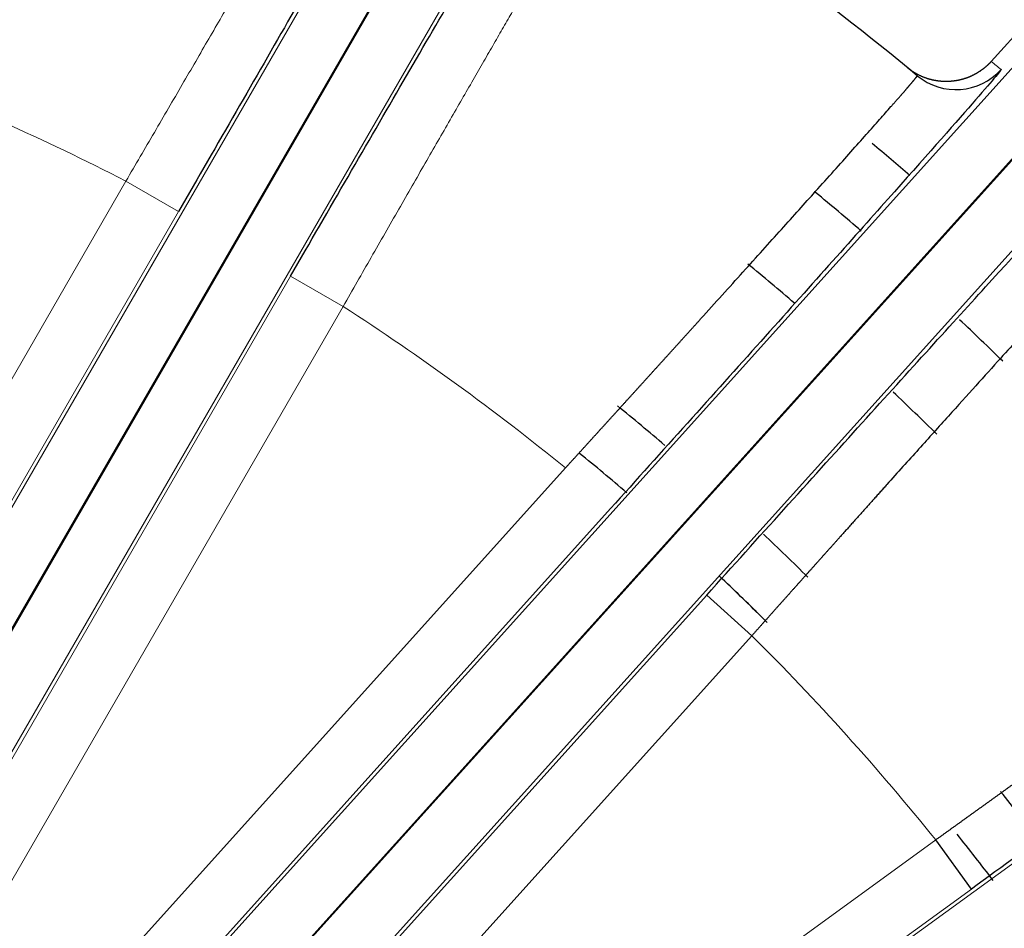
# Model space of a CAD drawing. Header units: inches. Extents: x 0 to 29700, y -16 to 21000.
# Tile 212 of 256: x 14969 to 15018, y 8655 to 8700. Entities that reach past the tile are written whole.
import ezdxf

# ---------------------------------------------------------------- set-up
doc = ezdxf.new("R2010")
doc.units = ezdxf.units.IN
doc.layers.add('1', color=7, linetype='Continuous', true_color=0xffffff)
doc.layers.add('254', color=7, linetype='Continuous', true_color=0xffffff)

msp = doc.modelspace()

# ---------------------------------------------------------------- linework, layer by layer
at = {"layer": '1', "color": 2, "linetype": 'Continuous', "lineweight": 25}
msp.add_arc((14917.618, 8581.747), 125, 45.10687, 46.51875, dxfattribs=at)
at = {"layer": '254', "color": 2, "linetype": 'Continuous', "lineweight": 25}
for p, q in [((15037.096, 8720.421), (15016.915, 8698.008)), ((14961.938, 8658.55), (14995.193, 8716.149)), ((14995.224, 8716.131), (14961.969, 8658.532)), ((14963.554, 8632.794), (15021.441, 8697.083)), ((15021.468, 8697.059), (14963.581, 8632.77)), ((14946.588, 8623.181), (14995.883, 8677.929)), ((14998.113, 8675.921), (14948.818, 8621.174)), ((15005.089, 8669.64), (15002.86, 8671.647)), ((15015.933, 8657.128), (15014.17, 8659.555))]:
    msp.add_line(p, q, dxfattribs=at)
at = {"layer": '254', "color": 110, "linetype": 'Continuous', "lineweight": 13}
for p, q in [((14992.595, 8717.649), (14959.34, 8660.05)), ((14964.567, 8657.032), (14997.822, 8714.631)), ((14961.325, 8634.801), (15019.211, 8699.091)), ((15023.697, 8695.052), (14965.811, 8630.762)), ((14947.341, 8645.62), (14974.176, 8692.099)), ((14976.774, 8690.599), (14974.176, 8692.099)), ((14976.774, 8690.599), (14949.939, 8644.12)), ((14982.306, 8687.405), (14955.471, 8640.926)), ((14984.904, 8685.905), (14982.306, 8687.405)), ((14958.069, 8639.426), (14984.904, 8685.905)), ((14987.58, 8636.311), (15041.388, 8675.404)), ((14953.565, 8616.899), (15002.86, 8671.647)), ((15005.089, 8669.64), (14955.794, 8614.892)), ((14970.75, 8628.008), (15014.17, 8659.555)), ((15015.933, 8657.128), (14972.513, 8625.581))]:
    msp.add_line(p, q, dxfattribs=at)
at = {"layer": '254', "color": 2, "linetype": 'Continuous', "lineweight": 25}
for radius, start, end in [(725, 33.104531, 270), (718, 32.664375, 270), (730.774, 270, 32.712188), (720, 270, 31.831875), (718, 270, 31.674375), (320, 313.43062, 90), (150, 50.38605, 57.61395), (146, 49.26375, 50.22), (142.354, 49.275, 50.46188), (137.5, 49.34813, 50.59688), (142.354, 45.45, 46.6425), (137.5, 45.36562, 46.61437), (128, 49.47188, 50.83313), (125, 49.4325, 50.82188), (128, 45.17437, 46.54125), (125, 45.28687, 46.60312), (128, 37.44563, 38.79563), (125, 37.33313, 38.66062)]:
    msp.add_arc((14917.618, 8581.749), radius, start, end, dxfattribs=at)
at = {"layer": '254', "color": 110, "linetype": 'Continuous', "lineweight": 13}
for start, end in [(62.86321, 69.13679), (50.86321, 57.13679), (38.86321, 45.13679)]:
    msp.add_arc((14917.618, 8581.749), 124, start, end, dxfattribs=at)
msp.add_ellipse((14919.84, 8579.734), major_axis=(97.395, 118.01), ratio=0.999967, start_param=6.281781, end_param=6.285904, dxfattribs=at)
at = {"layer": '254', "color": 2, "linetype": 'Continuous', "lineweight": 25}
msp.add_ellipse((15015.172, 8699.614), major_axis=(1.913, 2.311), ratio=0.999982, start_param=3.141593, end_param=4.670745, dxfattribs=at)
for points, knots in [([(14969.869, 8722.354), (14969.869, 8722.354), (14969.868, 8722.354), (14969.868, 8722.354), (14969.867, 8722.354), (14969.867, 8722.353), (14969.866, 8722.352), (14969.865, 8722.351), (14969.864, 8722.35), (14969.863, 8722.349), (14969.862, 8722.347), (14969.861, 8722.345), (14969.86, 8722.343), (14969.858, 8722.341), (14969.857, 8722.338), (14969.856, 8722.335), (14969.854, 8722.332), (14969.853, 8722.329), (14969.851, 8722.326), (14969.849, 8722.322), (14969.848, 8722.318), (14969.846, 8722.314), (14969.844, 8722.31), (14969.842, 8722.305), (14969.84, 8722.301), (14969.838, 8722.296), (14969.835, 8722.291), (14969.833, 8722.285), (14969.831, 8722.279), (14969.828, 8722.274), (14969.826, 8722.268), (14969.823, 8722.261), (14969.821, 8722.255), (14969.818, 8722.248), (14969.815, 8722.241), (14969.812, 8722.234), (14969.81, 8722.227), (14969.807, 8722.219), (14969.804, 8722.211), (14969.8, 8722.203), (14969.797, 8722.195), (14969.794, 8722.186), (14969.791, 8722.178), (14969.787, 8722.169), (14969.784, 8722.16), (14969.78, 8722.15), (14969.777, 8722.141), (14969.773, 8722.131), (14969.769, 8722.121), (14969.766, 8722.111), (14969.762, 8722.1), (14969.758, 8722.09), (14969.754, 8722.079), (14969.75, 8722.068), (14969.745, 8722.056), (14969.741, 8722.045), (14969.737, 8722.033), (14969.733, 8722.021), (14969.728, 8722.009), (14969.724, 8721.996), (14969.719, 8721.984), (14969.714, 8721.971), (14969.71, 8721.958), (14969.705, 8721.945), (14969.7, 8721.931), (14969.695, 8721.917), (14969.69, 8721.903), (14969.685, 8721.889), (14969.68, 8721.875), (14969.675, 8721.86), (14969.669, 8721.846), (14969.664, 8721.831), (14969.659, 8721.815), (14969.653, 8721.8), (14969.648, 8721.784), (14969.642, 8721.768), (14969.636, 8721.752), (14969.631, 8721.736), (14969.625, 8721.72), (14969.619, 8721.703), (14969.613, 8721.686), (14969.607, 8721.669), (14969.601, 8721.652), (14969.595, 8721.634), (14969.588, 8721.616), (14969.582, 8721.598), (14969.576, 8721.58), (14969.569, 8721.562), (14969.563, 8721.543), (14969.556, 8721.524), (14969.55, 8721.505), (14969.543, 8721.486), (14969.536, 8721.467), (14969.529, 8721.447), (14969.523, 8721.427), (14969.516, 8721.407), (14969.509, 8721.387), (14969.502, 8721.366), (14969.494, 8721.346), (14969.487, 8721.325), (14969.48, 8721.304), (14969.473, 8721.282), (14969.465, 8721.261), (14969.458, 8721.239), (14969.45, 8721.217), (14969.443, 8721.195), (14969.435, 8721.173), (14969.427, 8721.15), (14969.419, 8721.128), (14969.412, 8721.105), (14969.404, 8721.082), (14969.396, 8721.058), (14969.388, 8721.035), (14969.379, 8721.011), (14969.371, 8720.987), (14969.363, 8720.963), (14969.355, 8720.939), (14969.346, 8720.915), (14969.338, 8720.89), (14969.33, 8720.865), (14969.321, 8720.84), (14969.312, 8720.815), (14969.304, 8720.789), (14969.295, 8720.764), (14969.286, 8720.738), (14969.277, 8720.712), (14969.269, 8720.686), (14969.26, 8720.659), (14969.251, 8720.633), (14969.241, 8720.606), (14969.232, 8720.579), (14969.223, 8720.552), (14969.214, 8720.524), (14969.125, 8720.262), (14968.941, 8719.713), (14968.625, 8718.767), (14968.266, 8717.685), (14967.868, 8716.476), (14967.403, 8715.061), (14966.863, 8713.407), (14966.238, 8711.485), (14965.56, 8709.397), (14965.071, 8707.883), (14964.803, 8707.054), (14964.77, 8706.95), (14964.736, 8706.845), (14964.702, 8706.739), (14964.668, 8706.633), (14964.634, 8706.526), (14964.599, 8706.419), (14964.564, 8706.31), (14964.529, 8706.201), (14964.493, 8706.091), (14964.458, 8705.981), (14964.422, 8705.869), (14964.386, 8705.757), (14964.35, 8705.645), (14964.313, 8705.531), (14964.276, 8705.417), (14964.239, 8705.302), (14964.202, 8705.187), (14964.165, 8705.07), (14964.127, 8704.953), (14964.089, 8704.836), (14964.051, 8704.717), (14964.013, 8704.598), (14963.975, 8704.478), (14963.936, 8704.358), (14963.897, 8704.237), (14963.858, 8704.115), (14963.819, 8703.993), (14963.779, 8703.87), (14963.739, 8703.746), (14963.699, 8703.622), (14963.659, 8703.497), (14963.619, 8703.371), (14963.579, 8703.245), (14963.538, 8703.118), (14963.497, 8702.991), (14963.456, 8702.863), (14963.415, 8702.734), (14963.373, 8702.605), (14963.331, 8702.475), (14963.29, 8702.344), (14963.248, 8702.213), (14963.205, 8702.082), (14963.163, 8701.95), (14963.121, 8701.817), (14963.078, 8701.684), (14963.035, 8701.55), (14962.992, 8701.416), (14962.949, 8701.281), (14962.905, 8701.145), (14962.862, 8701.009), (14962.818, 8700.873), (14962.774, 8700.736), (14962.73, 8700.599), (14962.686, 8700.461), (14962.642, 8700.323), (14962.598, 8700.184), (14962.553, 8700.045), (14962.508, 8699.905), (14962.464, 8699.765), (14962.419, 8699.625), (14962.374, 8699.484), (14962.329, 8699.342), (14962.283, 8699.201), (14962.238, 8699.059), (14962.192, 8698.916), (14962.147, 8698.773), (14962.101, 8698.63), (14962.055, 8698.487), (14962.009, 8698.343), (14961.963, 8698.199), (14961.917, 8698.054), (14961.871, 8697.909), (14961.825, 8697.764), (14961.794, 8697.667), (14961.779, 8697.619)], [0, 0, 0, 0, 0.001882, 0.003765, 0.005649, 0.007533, 0.009417, 0.011302, 0.013188, 0.015074, 0.016961, 0.018848, 0.020735, 0.022623, 0.024512, 0.026401, 0.028291, 0.030181, 0.032071, 0.033962, 0.035853, 0.037744, 0.039636, 0.041529, 0.043421, 0.045315, 0.047208, 0.049102, 0.050996, 0.05289, 0.054785, 0.05668, 0.058575, 0.06047, 0.062366, 0.064262, 0.066158, 0.068055, 0.069952, 0.071848, 0.073745, 0.075643, 0.07754, 0.079438, 0.081335, 0.083233, 0.085131, 0.087029, 0.088927, 0.090826, 0.092724, 0.094623, 0.096521, 0.09842, 0.100318, 0.102217, 0.104115, 0.106014, 0.107913, 0.109811, 0.11171, 0.113608, 0.115507, 0.117405, 0.119304, 0.121202, 0.1231, 0.124998, 0.126896, 0.128794, 0.130692, 0.132589, 0.134487, 0.136384, 0.138281, 0.140178, 0.142074, 0.143971, 0.145867, 0.147763, 0.149658, 0.151554, 0.153449, 0.155344, 0.157239, 0.159133, 0.161027, 0.16292, 0.164814, 0.166707, 0.168599, 0.170491, 0.172383, 0.174275, 0.176166, 0.178056, 0.179947, 0.181836, 0.183726, 0.185615, 0.187503, 0.189391, 0.191278, 0.193165, 0.195052, 0.196937, 0.198823, 0.200708, 0.202592, 0.204476, 0.206359, 0.208241, 0.210123, 0.212004, 0.213885, 0.215765, 0.217644, 0.219523, 0.221401, 0.223279, 0.225155, 0.227031, 0.228907, 0.230781, 0.232655, 0.234528, 0.236401, 0.238272, 0.240143, 0.242013, 0.243883, 0.245751, 0.247619, 0.249486, 0.299163, 0.349207, 0.399465, 0.44978, 0.499993, 0.560361, 0.622096, 0.684881, 0.748369, 0.751241, 0.754129, 0.757032, 0.759951, 0.762884, 0.765833, 0.768797, 0.771775, 0.774768, 0.777776, 0.780799, 0.783836, 0.786888, 0.789954, 0.793034, 0.796129, 0.799238, 0.80236, 0.805497, 0.808647, 0.811812, 0.81499, 0.818181, 0.821386, 0.824604, 0.827836, 0.83108, 0.834338, 0.837608, 0.840892, 0.844188, 0.847497, 0.850818, 0.854152, 0.857497, 0.860856, 0.864226, 0.867608, 0.871002, 0.874407, 0.877825, 0.881253, 0.884693, 0.888145, 0.891607, 0.89508, 0.898564, 0.902059, 0.905565, 0.909081, 0.912607, 0.916144, 0.919691, 0.923248, 0.926814, 0.93039, 0.933976, 0.937571, 0.941176, 0.94479, 0.948412, 0.952044, 0.955684, 0.959333, 0.962991, 0.966657, 0.97033, 0.974013, 0.977702, 0.9814, 0.985105, 0.988818, 0.992538, 0.996266, 1, 1, 1, 1]), ([(14991.133, 8715.821), (14991.154, 8715.81), (14990.796, 8715.146), (14989.378, 8712.604), (14988.317, 8710.728), (14985.669, 8706.077), (14984.063, 8703.269), (14980.589, 8697.217), (14978.69, 8693.917), (14976.774, 8690.599)], [0, 0, 0, 0, 0.25, 0.25, 0.5, 0.5, 0.75, 0.75, 1, 1, 1, 1]), ([(14982.306, 8687.405), (14984.222, 8690.723), (14986.106, 8693.977), (14989.634, 8700.052), (14991.254, 8702.833), (14993.96, 8707.455), (14995.059, 8709.319), (14996.545, 8711.808), (14996.95, 8712.464), (14996.97, 8712.451)], [0, 0, 0, 0, 0.25, 0.25, 0.5, 0.5, 0.75, 0.75, 1, 1, 1, 1]), ([(15016.915, 8698.008), (15016.909, 8698.001), (15016.896, 8697.987), (15016.877, 8697.967), (15016.858, 8697.947), (15016.839, 8697.927), (15016.82, 8697.907), (15016.8, 8697.887), (15016.78, 8697.867), (15016.759, 8697.847), (15016.739, 8697.828), (15016.718, 8697.809), (15016.697, 8697.789), (15016.675, 8697.77), (15016.654, 8697.751), (15016.632, 8697.732), (15016.61, 8697.714), (15016.587, 8697.695), (15016.565, 8697.677), (15016.542, 8697.659), (15016.519, 8697.641), (15016.495, 8697.623), (15016.472, 8697.605), (15016.448, 8697.588), (15016.424, 8697.57), (15016.4, 8697.553), (15016.375, 8697.536), (15016.35, 8697.519), (15016.325, 8697.503), (15016.3, 8697.487), (15016.274, 8697.47), (15016.249, 8697.455), (15016.223, 8697.439), (15016.196, 8697.423), (15016.17, 8697.408), (15016.143, 8697.393), (15016.116, 8697.379), (15016.089, 8697.364), (15016.062, 8697.35), (15016.035, 8697.336), (15016.007, 8697.322), (15015.979, 8697.308), (15015.951, 8697.295), (15015.923, 8697.282), (15015.894, 8697.27), (15015.866, 8697.257), (15015.837, 8697.245), (15015.808, 8697.233), (15015.779, 8697.222), (15015.75, 8697.21), (15015.72, 8697.199), (15015.69, 8697.188), (15015.661, 8697.178), (15015.631, 8697.168), (15015.6, 8697.158), (15015.57, 8697.149), (15015.54, 8697.139), (15015.509, 8697.131), (15015.479, 8697.122), (15015.448, 8697.114), (15015.417, 8697.106), (15015.386, 8697.098), (15015.355, 8697.091), (15015.324, 8697.084), (15015.292, 8697.077), (15015.261, 8697.071), (15015.229, 8697.065), (15015.198, 8697.059), (15015.166, 8697.054), (15015.134, 8697.049), (15015.102, 8697.044), (15015.071, 8697.04), (15015.039, 8697.036), (15015.007, 8697.032), (15014.975, 8697.029), (15014.942, 8697.026), (15014.92, 8697.024), (15014.906, 8697.023), (15014.902, 8697.023), (15014.897, 8697.023), (15014.891, 8697.022), (15014.884, 8697.022), (15014.876, 8697.021), (15014.868, 8697.021), (15014.859, 8697.02), (15014.849, 8697.02), (15014.838, 8697.019), (15014.827, 8697.019), (15014.815, 8697.018), (15014.802, 8697.017), (15014.788, 8697.017), (15014.774, 8697.016), (15014.758, 8697.016), (15014.742, 8697.016), (15014.726, 8697.015), (15014.708, 8697.015), (15014.69, 8697.015), (15014.671, 8697.015), (15014.651, 8697.015), (15014.631, 8697.016), (15014.609, 8697.016), (15014.587, 8697.017), (15014.564, 8697.018), (15014.541, 8697.019), (15014.517, 8697.02), (15014.492, 8697.021), (15014.466, 8697.023), (15014.439, 8697.025), (15014.412, 8697.028), (15014.384, 8697.03), (15014.356, 8697.033), (15014.326, 8697.037), (15014.296, 8697.04), (15014.266, 8697.045), (15014.234, 8697.049), (15014.202, 8697.054), (15014.17, 8697.06), (15014.136, 8697.066), (15014.103, 8697.072), (15014.068, 8697.079), (15014.033, 8697.087), (15013.997, 8697.095), (15013.961, 8697.104), (15013.924, 8697.113), (15013.887, 8697.123), (15013.849, 8697.134), (15013.811, 8697.145), (15013.772, 8697.157), (15013.733, 8697.17), (15013.694, 8697.184), (15013.654, 8697.198), (15013.614, 8697.213), (15013.573, 8697.229), (15013.532, 8697.246), (15013.491, 8697.263), (15013.45, 8697.281), (15013.408, 8697.301), (15013.366, 8697.321), (15013.324, 8697.342), (15013.282, 8697.363), (15013.24, 8697.386), (15013.198, 8697.41), (15013.156, 8697.434), (15013.114, 8697.46), (15013.072, 8697.486), (15013.03, 8697.513), (15012.988, 8697.542), (15012.946, 8697.571), (15012.905, 8697.601), (15012.863, 8697.632), (15012.822, 8697.663), (15012.796, 8697.685), (15012.782, 8697.696)], [0, 0, 0, 0, 0.006024, 0.012071, 0.018141, 0.024233, 0.030347, 0.036484, 0.042642, 0.048823, 0.055025, 0.061248, 0.067493, 0.07376, 0.080047, 0.086355, 0.092683, 0.099032, 0.105402, 0.111791, 0.1182, 0.124629, 0.131077, 0.137545, 0.144031, 0.150536, 0.157059, 0.163601, 0.17016, 0.176738, 0.183332, 0.189944, 0.196573, 0.203219, 0.20988, 0.216558, 0.223252, 0.229961, 0.236685, 0.243425, 0.250178, 0.256947, 0.263729, 0.270524, 0.277333, 0.284155, 0.29099, 0.297836, 0.304695, 0.311566, 0.318447, 0.32534, 0.332243, 0.339156, 0.34608, 0.353012, 0.359954, 0.366904, 0.373863, 0.38083, 0.387805, 0.394786, 0.401775, 0.40877, 0.415771, 0.422777, 0.429789, 0.436806, 0.443827, 0.450852, 0.457881, 0.464914, 0.471949, 0.478986, 0.486026, 0.493067, 0.50011, 0.500931, 0.50192, 0.503076, 0.504399, 0.505889, 0.507547, 0.509371, 0.511363, 0.513522, 0.515848, 0.518341, 0.521002, 0.523829, 0.526823, 0.529984, 0.533311, 0.536806, 0.540467, 0.544294, 0.548287, 0.552447, 0.556772, 0.561263, 0.56592, 0.570741, 0.575727, 0.580878, 0.586192, 0.59167, 0.597311, 0.603115, 0.609081, 0.615208, 0.621496, 0.627943, 0.634551, 0.641316, 0.648239, 0.655319, 0.662554, 0.669944, 0.677487, 0.685182, 0.693028, 0.701024, 0.709167, 0.717457, 0.725891, 0.734469, 0.743188, 0.752046, 0.761042, 0.770173, 0.779438, 0.788833, 0.798357, 0.808008, 0.817782, 0.827677, 0.83769, 0.84782, 0.858062, 0.868413, 0.878872, 0.889434, 0.900096, 0.910855, 0.921708, 0.932651, 0.943681, 0.954794, 0.965986, 0.977253, 0.988593, 1, 1, 1, 1]), ([(15017.402, 8697.607), (15017.419, 8697.592), (15016.921, 8697.004), (15015.013, 8694.822), (15013.58, 8693.201), (15010.02, 8689.199), (15007.876, 8686.798), (15003.188, 8681.565), (15000.676, 8678.769), (14998.113, 8675.921)], [0, 0, 0, 0, 0.25, 0.25, 0.5, 0.5, 0.75, 0.75, 1, 1, 1, 1]), ([(14995.883, 8677.929), (14995.901, 8677.948), (14995.936, 8677.987), (14995.989, 8678.044), (14996.041, 8678.102), (14996.094, 8678.16), (14996.146, 8678.218), (14996.199, 8678.275), (14996.251, 8678.333), (14996.304, 8678.39), (14996.356, 8678.448), (14996.408, 8678.505), (14996.46, 8678.562), (14996.512, 8678.62), (14996.564, 8678.677), (14996.616, 8678.734), (14996.668, 8678.791), (14996.72, 8678.848), (14996.771, 8678.905), (14996.823, 8678.961), (14996.875, 8679.018), (14996.926, 8679.075), (14996.978, 8679.131), (14997.029, 8679.188), (14997.08, 8679.244), (14997.131, 8679.3), (14997.182, 8679.356), (14997.233, 8679.413), (14997.284, 8679.469), (14997.335, 8679.524), (14997.386, 8679.58), (14997.437, 8679.636), (14997.487, 8679.692), (14997.538, 8679.747), (14997.588, 8679.803), (14997.639, 8679.858), (14997.689, 8679.914), (14997.739, 8679.969), (14997.789, 8680.024), (14997.839, 8680.079), (14997.889, 8680.134), (14997.939, 8680.189), (14997.988, 8680.243), (14998.038, 8680.298), (14998.088, 8680.352), (14998.137, 8680.407), (14998.186, 8680.461), (14998.236, 8680.515), (14998.285, 8680.569), (14998.334, 8680.623), (14998.383, 8680.677), (14998.432, 8680.731), (14998.48, 8680.785), (14998.529, 8680.838), (14998.577, 8680.892), (14998.626, 8680.945), (14998.674, 8680.998), (14998.722, 8681.051), (14998.77, 8681.104), (14998.818, 8681.157), (14998.866, 8681.21), (14998.914, 8681.263), (14998.962, 8681.315), (14999.009, 8681.368), (14999.057, 8681.42), (14999.104, 8681.472), (14999.151, 8681.524), (14999.199, 8681.576), (14999.246, 8681.628), (14999.292, 8681.679), (14999.339, 8681.731), (14999.386, 8681.782), (14999.433, 8681.834), (14999.479, 8681.885), (14999.525, 8681.936), (14999.571, 8681.987), (14999.618, 8682.038), (14999.664, 8682.088), (14999.709, 8682.139), (14999.755, 8682.189), (14999.801, 8682.24), (14999.846, 8682.29), (14999.892, 8682.34), (14999.937, 8682.39), (14999.982, 8682.439), (15000.027, 8682.489), (15000.072, 8682.539), (15000.117, 8682.588), (15000.161, 8682.637), (15000.206, 8682.686), (15000.25, 8682.735), (15000.295, 8682.784), (15000.339, 8682.833), (15000.383, 8682.881), (15000.427, 8682.93), (15000.47, 8682.978), (15000.514, 8683.026), (15000.557, 8683.074), (15000.601, 8683.122), (15000.644, 8683.17), (15000.687, 8683.217), (15000.73, 8683.265), (15000.773, 8683.312), (15000.816, 8683.359), (15000.858, 8683.406), (15000.901, 8683.453), (15000.943, 8683.5), (15000.985, 8683.546), (15001.027, 8683.592), (15001.069, 8683.639), (15001.111, 8683.685), (15001.153, 8683.731), (15001.194, 8683.777), (15001.236, 8683.822), (15001.277, 8683.868), (15001.318, 8683.913), (15001.359, 8683.959), (15001.4, 8684.004), (15001.441, 8684.049), (15001.481, 8684.093), (15001.522, 8684.138), (15001.562, 8684.183), (15001.602, 8684.227), (15001.642, 8684.271), (15001.682, 8684.315), (15001.722, 8684.359), (15001.761, 8684.403), (15001.801, 8684.446), (15001.84, 8684.49), (15001.879, 8684.533), (15001.918, 8684.576), (15001.957, 8684.619), (15001.996, 8684.662), (15002.035, 8684.705), (15002.073, 8684.747), (15002.111, 8684.79), (15002.15, 8684.832), (15002.188, 8684.874), (15002.226, 8684.916), (15002.263, 8684.958), (15002.301, 8684.999), (15002.339, 8685.041), (15002.376, 8685.082), (15002.413, 8685.123), (15002.45, 8685.164), (15002.487, 8685.205), (15002.524, 8685.245), (15002.909, 8685.672), (15003.631, 8686.47), (15004.656, 8687.606), (15005.633, 8688.691), (15006.557, 8689.717), (15007.423, 8690.682), (15008.295, 8691.653), (15009.16, 8692.62), (15010.001, 8693.562), (15010.754, 8694.409), (15011.414, 8695.153), (15011.804, 8695.596), (15012, 8695.819), (15012.038, 8695.863), (15012.076, 8695.906), (15012.114, 8695.949), (15012.151, 8695.991), (15012.187, 8696.033), (15012.223, 8696.074), (15012.258, 8696.114), (15012.293, 8696.154), (15012.327, 8696.193), (15012.361, 8696.231), (15012.394, 8696.269), (15012.426, 8696.306), (15012.458, 8696.342), (15012.489, 8696.378), (15012.52, 8696.413), (15012.55, 8696.448), (15012.579, 8696.482), (15012.608, 8696.515), (15012.636, 8696.547), (15012.663, 8696.579), (15012.69, 8696.61), (15012.717, 8696.641), (15012.742, 8696.671), (15012.768, 8696.7), (15012.792, 8696.728), (15012.816, 8696.756), (15012.839, 8696.783), (15012.862, 8696.81), (15012.884, 8696.835), (15012.905, 8696.86), (15012.926, 8696.885), (15012.946, 8696.908), (15012.966, 8696.931), (15012.985, 8696.954), (15013.003, 8696.975), (15013.021, 8696.996), (15013.038, 8697.017), (15013.054, 8697.036), (15013.07, 8697.055), (15013.085, 8697.073), (15013.099, 8697.091), (15013.113, 8697.107), (15013.126, 8697.124), (15013.139, 8697.139), (15013.151, 8697.154), (15013.162, 8697.168), (15013.173, 8697.181), (15013.183, 8697.194), (15013.193, 8697.205), (15013.202, 8697.217), (15013.21, 8697.227), (15013.217, 8697.237), (15013.224, 8697.246), (15013.231, 8697.255), (15013.236, 8697.263), (15013.242, 8697.27), (15013.246, 8697.276), (15013.25, 8697.282), (15013.253, 8697.287), (15013.256, 8697.291), (15013.258, 8697.295), (15013.259, 8697.298), (15013.26, 8697.3), (15013.26, 8697.302), (15013.26, 8697.302), (15013.259, 8697.303)], [0, 0, 0, 0, 0.001917, 0.003833, 0.005746, 0.007658, 0.009567, 0.011474, 0.013379, 0.015282, 0.017183, 0.019082, 0.020978, 0.022873, 0.024765, 0.026655, 0.028542, 0.030428, 0.032311, 0.034191, 0.03607, 0.037946, 0.039819, 0.04169, 0.043559, 0.045426, 0.047289, 0.049151, 0.05101, 0.052866, 0.05472, 0.056571, 0.05842, 0.060266, 0.06211, 0.063951, 0.065789, 0.067625, 0.069458, 0.071288, 0.073115, 0.07494, 0.076762, 0.078581, 0.080398, 0.082212, 0.084022, 0.08583, 0.087635, 0.089438, 0.091237, 0.093033, 0.094827, 0.096617, 0.098405, 0.100189, 0.101971, 0.103749, 0.105525, 0.107297, 0.109066, 0.110833, 0.112596, 0.114356, 0.116113, 0.117866, 0.119617, 0.121364, 0.123108, 0.124849, 0.126587, 0.128321, 0.130052, 0.13178, 0.133504, 0.135226, 0.136943, 0.138658, 0.140369, 0.142077, 0.143781, 0.145482, 0.147179, 0.148873, 0.150564, 0.152251, 0.153935, 0.155615, 0.157291, 0.158964, 0.160634, 0.1623, 0.163962, 0.165621, 0.167276, 0.168927, 0.170575, 0.172219, 0.17386, 0.175496, 0.17713, 0.178759, 0.180385, 0.182007, 0.183625, 0.185239, 0.18685, 0.188457, 0.19006, 0.191659, 0.193255, 0.194846, 0.196434, 0.198018, 0.199598, 0.201174, 0.202746, 0.204314, 0.205879, 0.207439, 0.208995, 0.210548, 0.212096, 0.213641, 0.215181, 0.216718, 0.21825, 0.219778, 0.221303, 0.222823, 0.224339, 0.225851, 0.227359, 0.228863, 0.230363, 0.231859, 0.23335, 0.234838, 0.236321, 0.2378, 0.239275, 0.240745, 0.242212, 0.243674, 0.245132, 0.246586, 0.248035, 0.249481, 0.292211, 0.334689, 0.376807, 0.418461, 0.459551, 0.499985, 0.549708, 0.599562, 0.649393, 0.699046, 0.748371, 0.752175, 0.755982, 0.75979, 0.763601, 0.767413, 0.771227, 0.775042, 0.778859, 0.782678, 0.786498, 0.790319, 0.794141, 0.797965, 0.80179, 0.805615, 0.809442, 0.813269, 0.817097, 0.820925, 0.824754, 0.828584, 0.832413, 0.836243, 0.840074, 0.843904, 0.847735, 0.851565, 0.855395, 0.859225, 0.863054, 0.866884, 0.870712, 0.87454, 0.878368, 0.882195, 0.88602, 0.889845, 0.893669, 0.897492, 0.901314, 0.905134, 0.908953, 0.912771, 0.916587, 0.920402, 0.924215, 0.928026, 0.931835, 0.935643, 0.939448, 0.943252, 0.947053, 0.950852, 0.954649, 0.958443, 0.962235, 0.966024, 0.969811, 0.973595, 0.977376, 0.981154, 0.984929, 0.988702, 0.992471, 0.996237, 1, 1, 1, 1]), ([(15002.86, 8671.647), (15005.423, 8674.494), (15007.974, 8677.32), (15012.657, 8682.494), (15014.831, 8684.89), (15018.436, 8688.845), (15019.893, 8690.433), (15021.872, 8692.568), (15022.393, 8693.113), (15022.41, 8693.097)], [0, 0, 0, 0, 0.25, 0.25, 0.5, 0.5, 0.75, 0.75, 1, 1, 1, 1]), ([(15022.541, 8688.946), (15022.54, 8688.946), (15022.54, 8688.946), (15022.539, 8688.946), (15022.539, 8688.946), (15022.538, 8688.946), (15022.537, 8688.945), (15022.536, 8688.945), (15022.535, 8688.944), (15022.533, 8688.943), (15022.532, 8688.942), (15022.53, 8688.941), (15022.528, 8688.939), (15022.526, 8688.938), (15022.523, 8688.936), (15022.521, 8688.934), (15022.518, 8688.932), (15022.516, 8688.93), (15022.513, 8688.927), (15022.51, 8688.924), (15022.507, 8688.922), (15022.503, 8688.919), (15022.5, 8688.916), (15022.496, 8688.912), (15022.492, 8688.909), (15022.488, 8688.905), (15022.484, 8688.901), (15022.48, 8688.897), (15022.476, 8688.893), (15022.471, 8688.889), (15022.466, 8688.884), (15022.461, 8688.879), (15022.456, 8688.875), (15022.451, 8688.869), (15022.446, 8688.864), (15022.44, 8688.859), (15022.435, 8688.853), (15022.429, 8688.848), (15022.423, 8688.842), (15022.417, 8688.836), (15022.411, 8688.829), (15022.404, 8688.823), (15022.398, 8688.816), (15022.391, 8688.81), (15022.384, 8688.803), (15022.377, 8688.796), (15022.37, 8688.788), (15022.362, 8688.781), (15022.355, 8688.773), (15022.347, 8688.765), (15022.34, 8688.757), (15022.332, 8688.749), (15022.323, 8688.741), (15022.315, 8688.732), (15022.307, 8688.724), (15022.298, 8688.715), (15022.29, 8688.706), (15022.281, 8688.697), (15022.272, 8688.688), (15022.262, 8688.678), (15022.253, 8688.668), (15022.244, 8688.659), (15022.234, 8688.648), (15022.224, 8688.638), (15022.214, 8688.628), (15022.204, 8688.617), (15022.194, 8688.607), (15022.184, 8688.596), (15022.173, 8688.585), (15022.162, 8688.574), (15022.152, 8688.562), (15022.141, 8688.551), (15022.13, 8688.539), (15022.118, 8688.527), (15022.107, 8688.515), (15022.095, 8688.503), (15022.084, 8688.491), (15022.072, 8688.478), (15022.06, 8688.465), (15022.047, 8688.452), (15022.035, 8688.439), (15022.023, 8688.426), (15022.01, 8688.413), (15021.997, 8688.399), (15021.984, 8688.386), (15021.971, 8688.372), (15021.958, 8688.358), (15021.945, 8688.344), (15021.931, 8688.329), (15021.918, 8688.315), (15021.904, 8688.3), (15021.89, 8688.285), (15021.876, 8688.27), (15021.862, 8688.255), (15021.847, 8688.24), (15021.833, 8688.224), (15021.818, 8688.208), (15021.803, 8688.193), (15021.788, 8688.177), (15021.773, 8688.161), (15021.758, 8688.144), (15021.743, 8688.128), (15021.727, 8688.111), (15021.712, 8688.094), (15021.696, 8688.077), (15021.68, 8688.06), (15021.664, 8688.043), (15021.648, 8688.026), (15021.631, 8688.008), (15021.615, 8687.99), (15021.598, 8687.973), (15021.581, 8687.954), (15021.564, 8687.936), (15021.547, 8687.918), (15021.53, 8687.899), (15021.513, 8687.881), (15021.495, 8687.862), (15021.478, 8687.843), (15021.46, 8687.824), (15021.442, 8687.805), (15021.424, 8687.785), (15021.406, 8687.766), (15021.388, 8687.746), (15021.37, 8687.726), (15021.351, 8687.706), (15021.332, 8687.686), (15021.314, 8687.666), (15021.295, 8687.645), (15021.276, 8687.624), (15021.256, 8687.604), (15021.237, 8687.583), (15021.218, 8687.562), (15021.198, 8687.541), (15021.01, 8687.337), (15020.619, 8686.911), (15019.946, 8686.175), (15019.178, 8685.332), (15018.322, 8684.39), (15017.322, 8683.286), (15016.156, 8681.995), (15014.804, 8680.494), (15013.335, 8678.862), (15012.272, 8677.678), (15011.69, 8677.029), (15011.618, 8676.948), (15011.545, 8676.866), (15011.471, 8676.784), (15011.397, 8676.701), (15011.322, 8676.618), (15011.247, 8676.534), (15011.171, 8676.449), (15011.095, 8676.364), (15011.018, 8676.278), (15010.941, 8676.192), (15010.863, 8676.105), (15010.785, 8676.018), (15010.706, 8675.93), (15010.627, 8675.841), (15010.547, 8675.752), (15010.467, 8675.662), (15010.386, 8675.572), (15010.304, 8675.481), (15010.223, 8675.39), (15010.14, 8675.298), (15010.058, 8675.206), (15009.974, 8675.112), (15009.891, 8675.019), (15009.807, 8674.925), (15009.722, 8674.83), (15009.637, 8674.735), (15009.551, 8674.639), (15009.465, 8674.543), (15009.379, 8674.446), (15009.292, 8674.349), (15009.204, 8674.251), (15009.116, 8674.153), (15009.028, 8674.054), (15008.939, 8673.955), (15008.85, 8673.855), (15008.76, 8673.755), (15008.67, 8673.654), (15008.58, 8673.553), (15008.489, 8673.451), (15008.398, 8673.349), (15008.306, 8673.246), (15008.214, 8673.143), (15008.121, 8673.039), (15008.028, 8672.935), (15007.935, 8672.831), (15007.841, 8672.726), (15007.747, 8672.621), (15007.653, 8672.515), (15007.558, 8672.409), (15007.463, 8672.302), (15007.368, 8672.195), (15007.272, 8672.088), (15007.176, 8671.98), (15007.079, 8671.872), (15006.982, 8671.764), (15006.885, 8671.655), (15006.788, 8671.545), (15006.69, 8671.436), (15006.592, 8671.326), (15006.493, 8671.216), (15006.395, 8671.105), (15006.296, 8670.994), (15006.197, 8670.883), (15006.097, 8670.771), (15005.997, 8670.659), (15005.897, 8670.547), (15005.797, 8670.434), (15005.697, 8670.322), (15005.596, 8670.209), (15005.495, 8670.095), (15005.394, 8669.982), (15005.292, 8669.868), (15005.191, 8669.754), (15005.123, 8669.678), (15005.089, 8669.64)], [0, 0, 0, 0, 0.001882, 0.003765, 0.005648, 0.007532, 0.009417, 0.011302, 0.013187, 0.015073, 0.01696, 0.018847, 0.020735, 0.022623, 0.024511, 0.0264, 0.02829, 0.030179, 0.03207, 0.03396, 0.035852, 0.037743, 0.039635, 0.041527, 0.04342, 0.045313, 0.047206, 0.0491, 0.050994, 0.052888, 0.054783, 0.056678, 0.058573, 0.060468, 0.062364, 0.06426, 0.066156, 0.068053, 0.069949, 0.071846, 0.073743, 0.07564, 0.077538, 0.079435, 0.081333, 0.083231, 0.085129, 0.087027, 0.088925, 0.090823, 0.092721, 0.09462, 0.096518, 0.098417, 0.100315, 0.102214, 0.104113, 0.106011, 0.10791, 0.109808, 0.111707, 0.113606, 0.115504, 0.117402, 0.119301, 0.121199, 0.123097, 0.124995, 0.126893, 0.128791, 0.130689, 0.132586, 0.134484, 0.136381, 0.138278, 0.140175, 0.142071, 0.143968, 0.145864, 0.14776, 0.149656, 0.151551, 0.153446, 0.155341, 0.157236, 0.15913, 0.161024, 0.162918, 0.164811, 0.166704, 0.168597, 0.170489, 0.172381, 0.174272, 0.176163, 0.178054, 0.179944, 0.181834, 0.183723, 0.185612, 0.187501, 0.189389, 0.191276, 0.193163, 0.19505, 0.196935, 0.198821, 0.200706, 0.20259, 0.204474, 0.206357, 0.208239, 0.210121, 0.212003, 0.213884, 0.215764, 0.217643, 0.219522, 0.2214, 0.223278, 0.225154, 0.22703, 0.228906, 0.230781, 0.232655, 0.234528, 0.2364, 0.238272, 0.240143, 0.242013, 0.243882, 0.245751, 0.247619, 0.249486, 0.299146, 0.349182, 0.39944, 0.449763, 0.499993, 0.560314, 0.622034, 0.684835, 0.748369, 0.751229, 0.754104, 0.756995, 0.759902, 0.762824, 0.765762, 0.768715, 0.771683, 0.774667, 0.777666, 0.780679, 0.783708, 0.786751, 0.789809, 0.792882, 0.795969, 0.799071, 0.802187, 0.805317, 0.808462, 0.811621, 0.814794, 0.81798, 0.821181, 0.824395, 0.827622, 0.830864, 0.834118, 0.837386, 0.840667, 0.843961, 0.847268, 0.850588, 0.853921, 0.857266, 0.860624, 0.863994, 0.867377, 0.870771, 0.874178, 0.877596, 0.881027, 0.884469, 0.887922, 0.891387, 0.894864, 0.898351, 0.90185, 0.905359, 0.90888, 0.912411, 0.915952, 0.919504, 0.923066, 0.926639, 0.930221, 0.933813, 0.937415, 0.941026, 0.944647, 0.948278, 0.951917, 0.955566, 0.959223, 0.962889, 0.966564, 0.970247, 0.973939, 0.977638, 0.981346, 0.985062, 0.988785, 0.992516, 0.996254, 1, 1, 1, 1]), ([(15014.17, 8659.555), (15014.191, 8659.57), (15014.233, 8659.6), (15014.296, 8659.645), (15014.359, 8659.691), (15014.423, 8659.736), (15014.486, 8659.781), (15014.548, 8659.827), (15014.611, 8659.872), (15014.674, 8659.917), (15014.737, 8659.962), (15014.8, 8660.007), (15014.862, 8660.052), (15014.925, 8660.097), (15014.987, 8660.142), (15015.05, 8660.187), (15015.112, 8660.231), (15015.174, 8660.276), (15015.236, 8660.321), (15015.298, 8660.365), (15015.36, 8660.41), (15015.422, 8660.454), (15015.484, 8660.499), (15015.545, 8660.543), (15015.607, 8660.587), (15015.669, 8660.632), (15015.73, 8660.676), (15015.791, 8660.72), (15015.853, 8660.764), (15015.914, 8660.808), (15015.975, 8660.852), (15016.036, 8660.896), (15016.097, 8660.939), (15016.157, 8660.983), (15016.218, 8661.027), (15016.279, 8661.07), (15016.339, 8661.114), (15016.399, 8661.157), (15016.46, 8661.201), (15016.52, 8661.244), (15016.58, 8661.287), (15016.64, 8661.33), (15016.7, 8661.373), (15016.759, 8661.416), (15016.819, 8661.459), (15016.878, 8661.502), (15016.938, 8661.545), (15016.997, 8661.588), (15017.056, 8661.63), (15017.115, 8661.673), (15017.174, 8661.715), (15017.233, 8661.757), (15017.292, 8661.8), (15017.35, 8661.842), (15017.409, 8661.884), (15017.467, 8661.926), (15017.526, 8661.968), (15017.584, 8662.01), (15017.642, 8662.052), (15017.699, 8662.093), (15017.757, 8662.135), (15017.815, 8662.176), (15017.872, 8662.218), (15017.93, 8662.259), (15017.987, 8662.3), (15018.044, 8662.342), (15018.101, 8662.383), (15018.158, 8662.424), (15018.215, 8662.464), (15018.271, 8662.505), (15018.328, 8662.546), (15018.384, 8662.587), (15018.44, 8662.627), (15018.496, 8662.667), (15018.552, 8662.708), (15018.608, 8662.748), (15018.664, 8662.788), (15018.719, 8662.828), (15018.775, 8662.868), (15018.83, 8662.908), (15018.885, 8662.948), (15018.94, 8662.987), (15018.995, 8663.027), (15019.049, 8663.066), (15019.104, 8663.106), (15019.158, 8663.145), (15019.213, 8663.184), (15019.267, 8663.223), (15019.321, 8663.262), (15019.375, 8663.301), (15019.428, 8663.339), (15019.482, 8663.378), (15019.535, 8663.417), (15019.588, 8663.455), (15019.642, 8663.493), (15019.694, 8663.532), (15019.747, 8663.57), (15019.8, 8663.608), (15019.852, 8663.645), (15019.905, 8663.683), (15019.957, 8663.721), (15020.009, 8663.758), (15020.061, 8663.796), (15020.113, 8663.833), (15020.164, 8663.87), (15020.216, 8663.908), (15020.267, 8663.945), (15020.318, 8663.982), (15020.369, 8664.018), (15020.42, 8664.055), (15020.471, 8664.092), (15020.521, 8664.128), (15020.571, 8664.164), (15020.622, 8664.201), (15020.672, 8664.237), (15020.722, 8664.273), (15020.771, 8664.309), (15020.821, 8664.344), (15020.87, 8664.38), (15020.919, 8664.416), (15020.969, 8664.451), (15021.017, 8664.486), (15021.066, 8664.522), (15021.115, 8664.557), (15021.163, 8664.592), (15021.211, 8664.627), (15021.26, 8664.661), (15021.308, 8664.696), (15021.355, 8664.73), (15021.403, 8664.765), (15021.45, 8664.799), (15021.498, 8664.833), (15021.545, 8664.867), (15021.592, 8664.901), (15021.639, 8664.935), (15021.685, 8664.969), (15021.732, 8665.002), (15021.778, 8665.036), (15021.824, 8665.069), (15021.87, 8665.103), (15021.916, 8665.136), (15021.961, 8665.169), (15022.007, 8665.201), (15022.052, 8665.234), (15022.097, 8665.267), (15022.142, 8665.299), (15022.187, 8665.332), (15022.654, 8665.67), (15023.528, 8666.303), (15024.769, 8667.202), (15025.951, 8668.06), (15027.067, 8668.871), (15028.113, 8669.632), (15029.166, 8670.4), (15030.212, 8671.165), (15031.231, 8671.912), (15032.144, 8672.583), (15032.943, 8673.173), (15033.415, 8673.524), (15033.653, 8673.701), (15033.699, 8673.736), (15033.745, 8673.77), (15033.791, 8673.804), (15033.835, 8673.837), (15033.879, 8673.87), (15033.923, 8673.903), (15033.965, 8673.935), (15034.007, 8673.966), (15034.049, 8673.997), (15034.089, 8674.028), (15034.129, 8674.057), (15034.168, 8674.087), (15034.207, 8674.116), (15034.245, 8674.144), (15034.282, 8674.172), (15034.318, 8674.2), (15034.354, 8674.227), (15034.389, 8674.253), (15034.423, 8674.279), (15034.457, 8674.305), (15034.49, 8674.33), (15034.522, 8674.354), (15034.553, 8674.378), (15034.584, 8674.401), (15034.614, 8674.424), (15034.643, 8674.446), (15034.671, 8674.468), (15034.699, 8674.489), (15034.726, 8674.51), (15034.752, 8674.53), (15034.778, 8674.55), (15034.802, 8674.569), (15034.826, 8674.587), (15034.85, 8674.605), (15034.872, 8674.623), (15034.894, 8674.64), (15034.915, 8674.656), (15034.935, 8674.672), (15034.955, 8674.687), (15034.973, 8674.702), (15034.991, 8674.716), (15035.009, 8674.73), (15035.025, 8674.743), (15035.041, 8674.756), (15035.056, 8674.768), (15035.07, 8674.779), (15035.083, 8674.79), (15035.096, 8674.8), (15035.108, 8674.81), (15035.119, 8674.819), (15035.129, 8674.828), (15035.139, 8674.836), (15035.148, 8674.844), (15035.156, 8674.851), (15035.163, 8674.858), (15035.17, 8674.864), (15035.175, 8674.869), (15035.18, 8674.874), (15035.185, 8674.878), (15035.188, 8674.882), (15035.191, 8674.885), (15035.193, 8674.888), (15035.194, 8674.89), (15035.195, 8674.892), (15035.195, 8674.892), (15035.194, 8674.893)], [0, 0, 0, 0, 0.001907, 0.003812, 0.005715, 0.007617, 0.009516, 0.011413, 0.013309, 0.015202, 0.017094, 0.018983, 0.02087, 0.022756, 0.024639, 0.02652, 0.028399, 0.030275, 0.03215, 0.034022, 0.035893, 0.037761, 0.039626, 0.04149, 0.043351, 0.04521, 0.047066, 0.048921, 0.050773, 0.052622, 0.054469, 0.056314, 0.058156, 0.059996, 0.061833, 0.063668, 0.0655, 0.06733, 0.069158, 0.070982, 0.072805, 0.074624, 0.076441, 0.078255, 0.080067, 0.081876, 0.083682, 0.085486, 0.087287, 0.089085, 0.09088, 0.092673, 0.094463, 0.09625, 0.098034, 0.099816, 0.101594, 0.10337, 0.105143, 0.106913, 0.10868, 0.110444, 0.112205, 0.113963, 0.115718, 0.11747, 0.119219, 0.120965, 0.122708, 0.124448, 0.126185, 0.127919, 0.129649, 0.131377, 0.133101, 0.134822, 0.13654, 0.138255, 0.139967, 0.141675, 0.14338, 0.145082, 0.146781, 0.148476, 0.150168, 0.151857, 0.153542, 0.155224, 0.156903, 0.158579, 0.16025, 0.161919, 0.163584, 0.165246, 0.166904, 0.168559, 0.17021, 0.171858, 0.173502, 0.175143, 0.17678, 0.178414, 0.180044, 0.181671, 0.183294, 0.184914, 0.186529, 0.188142, 0.18975, 0.191355, 0.192956, 0.194554, 0.196148, 0.197738, 0.199325, 0.200908, 0.202487, 0.204062, 0.205633, 0.207201, 0.208765, 0.210326, 0.211882, 0.213434, 0.214983, 0.216528, 0.218069, 0.219606, 0.22114, 0.222669, 0.224195, 0.225716, 0.227234, 0.228748, 0.230258, 0.231763, 0.233265, 0.234763, 0.236257, 0.237747, 0.239233, 0.240715, 0.242193, 0.243667, 0.245137, 0.246602, 0.248064, 0.249522, 0.292385, 0.334946, 0.377093, 0.41872, 0.459728, 0.500025, 0.549795, 0.599662, 0.649471, 0.69907, 0.74831, 0.75208, 0.755854, 0.759631, 0.763411, 0.767194, 0.770979, 0.774768, 0.778559, 0.782353, 0.786149, 0.789948, 0.793749, 0.797552, 0.801358, 0.805165, 0.808975, 0.812786, 0.816599, 0.820414, 0.824231, 0.828049, 0.831869, 0.835689, 0.839512, 0.843335, 0.847159, 0.850985, 0.854811, 0.858638, 0.862466, 0.866295, 0.870124, 0.873953, 0.877783, 0.881613, 0.885444, 0.889274, 0.893105, 0.896935, 0.900765, 0.904595, 0.908425, 0.912254, 0.916083, 0.919911, 0.923738, 0.927565, 0.93139, 0.935215, 0.939038, 0.942861, 0.946682, 0.950502, 0.95432, 0.958137, 0.961953, 0.965766, 0.969578, 0.973388, 0.977196, 0.981003, 0.984807, 0.988608, 0.992408, 0.996205, 1, 1, 1, 1]), ([(15039.309, 8674.329), (15039.324, 8674.31), (15038.727, 8673.849), (15036.397, 8672.103), (15034.665, 8670.821), (15030.355, 8667.649), (15027.745, 8665.737), (15022.11, 8661.621), (15019.033, 8659.38), (15015.933, 8657.128)], [0, 0, 0, 0, 0.25, 0.25, 0.5, 0.5, 0.75, 0.75, 1, 1, 1, 1])]:
    msp.add_open_spline(points, degree=3, knots=knots, dxfattribs=at)
at = {"layer": '254', "color": 110, "linetype": 'Continuous', "lineweight": 13}
for points, knots in [([(14974.176, 8692.099), (14974.411, 8692.501), (14974.646, 8692.904), (14975.115, 8693.706), (14975.348, 8694.107), (14975.813, 8694.903), (14976.044, 8695.3), (14976.502, 8696.087), (14976.729, 8696.478), (14977.179, 8697.251), (14977.401, 8697.634), (14977.84, 8698.391), (14978.057, 8698.764), (14978.484, 8699.5), (14978.694, 8699.862), (14979.108, 8700.575), (14979.31, 8700.924), (14979.708, 8701.611), (14979.903, 8701.947), (14980.284, 8702.604), (14980.471, 8702.926), (14980.834, 8703.554), (14981.012, 8703.86), (14981.357, 8704.456), (14981.525, 8704.746), (14981.851, 8705.31), (14982.167, 8705.857), (14982.613, 8706.628), (14982.89, 8707.109), (14983.091, 8707.458), (14983.19, 8707.629), (14983.302, 8707.824), (14983.357, 8707.92), (14983.384, 8707.967), (14983.398, 8707.991), (14983.404, 8708.003), (14983.408, 8708.009), (14983.41, 8708.012), (14983.41, 8708.013), (14983.411, 8708.014), (14983.411, 8708.014), (14983.411, 8708.014), (14983.411, 8708.015), (14983.704, 8708.524), (14983.985, 8709.015), (14984.519, 8709.949), (14984.772, 8710.392), (14985.243, 8711.222), (14985.462, 8711.608), (14985.863, 8712.317), (14986.045, 8712.639), (14986.368, 8713.215), (14986.51, 8713.468), (14986.75, 8713.902), (14986.85, 8714.083), (14987.006, 8714.372), (14987.062, 8714.48), (14987.134, 8714.624), (14987.149, 8714.66), (14987.144, 8714.663)], [0, 0, 0, 0, 0.03125, 0.03125, 0.0625, 0.0625, 0.09375, 0.09375, 0.125, 0.125, 0.15625, 0.15625, 0.1875, 0.1875, 0.21875, 0.21875, 0.25, 0.25, 0.28125, 0.28125, 0.3125, 0.3125, 0.34375, 0.34375, 0.375, 0.375, 0.40625, 0.4375, 0.46875, 0.46875, 0.484375, 0.492187, 0.496094, 0.498047, 0.499023, 0.499512, 0.499756, 0.499878, 0.499939, 0.499969, 0.499985, 0.499985, 0.5, 0.5, 0.5625, 0.5625, 0.625, 0.625, 0.6875, 0.6875, 0.75, 0.75, 0.8125, 0.8125, 0.875, 0.875, 0.9375, 0.9375, 1, 1, 1, 1]), ([(14997.961, 8708.418), (14997.956, 8708.421), (14997.932, 8708.39), (14997.844, 8708.256), (14997.779, 8708.153), (14997.608, 8707.875), (14997.501, 8707.699), (14997.246, 8707.275), (14997.098, 8707.026), (14996.762, 8706.459), (14996.573, 8706.141), (14996.16, 8705.44), (14995.935, 8705.056), (14995.452, 8704.232), (14995.194, 8703.792), (14994.787, 8703.093), (14994.647, 8702.854), (14994.434, 8702.487), (14994.326, 8702.302), (14994.198, 8702.082), (14994.134, 8701.971), (14994.102, 8701.916), (14994.085, 8701.888), (14994.077, 8701.874), (14994.073, 8701.867), (14994.071, 8701.863), (14994.07, 8701.862), (14994.07, 8701.861), (14994.07, 8701.861), (14994.069, 8701.86), (14994.069, 8701.86), (14993.82, 8701.431), (14993.553, 8700.969), (14993.123, 8700.225), (14992.827, 8699.712), (14992.512, 8699.166), (14992.188, 8698.603), (14992.021, 8698.313), (14991.678, 8697.717), (14991.502, 8697.411), (14991.141, 8696.783), (14990.956, 8696.462), (14990.577, 8695.803), (14990.383, 8695.466), (14989.988, 8694.779), (14989.787, 8694.428), (14989.376, 8693.714), (14989.167, 8693.351), (14988.743, 8692.612), (14988.528, 8692.238), (14988.092, 8691.478), (14987.872, 8691.093), (14987.426, 8690.316), (14987.201, 8689.923), (14986.747, 8689.131), (14986.519, 8688.732), (14986.06, 8687.93), (14985.829, 8687.526), (14985.367, 8686.717), (14985.136, 8686.311), (14984.904, 8685.905)], [0, 0, 0, 0, 0.0625, 0.0625, 0.125, 0.125, 0.1875, 0.1875, 0.25, 0.25, 0.3125, 0.3125, 0.375, 0.375, 0.4375, 0.4375, 0.46875, 0.46875, 0.484375, 0.492188, 0.496094, 0.498047, 0.499023, 0.499512, 0.499756, 0.499878, 0.499939, 0.499969, 0.499985, 0.499985, 0.5, 0.5, 0.5625, 0.5625, 0.59375, 0.625, 0.625, 0.65625, 0.65625, 0.6875, 0.6875, 0.71875, 0.71875, 0.75, 0.75, 0.78125, 0.78125, 0.8125, 0.8125, 0.84375, 0.84375, 0.875, 0.875, 0.90625, 0.90625, 0.9375, 0.9375, 0.96875, 0.96875, 1, 1, 1, 1])]:
    msp.add_open_spline(points, degree=3, knots=knots, dxfattribs=at)

doc.saveas('drawing.dxf')
